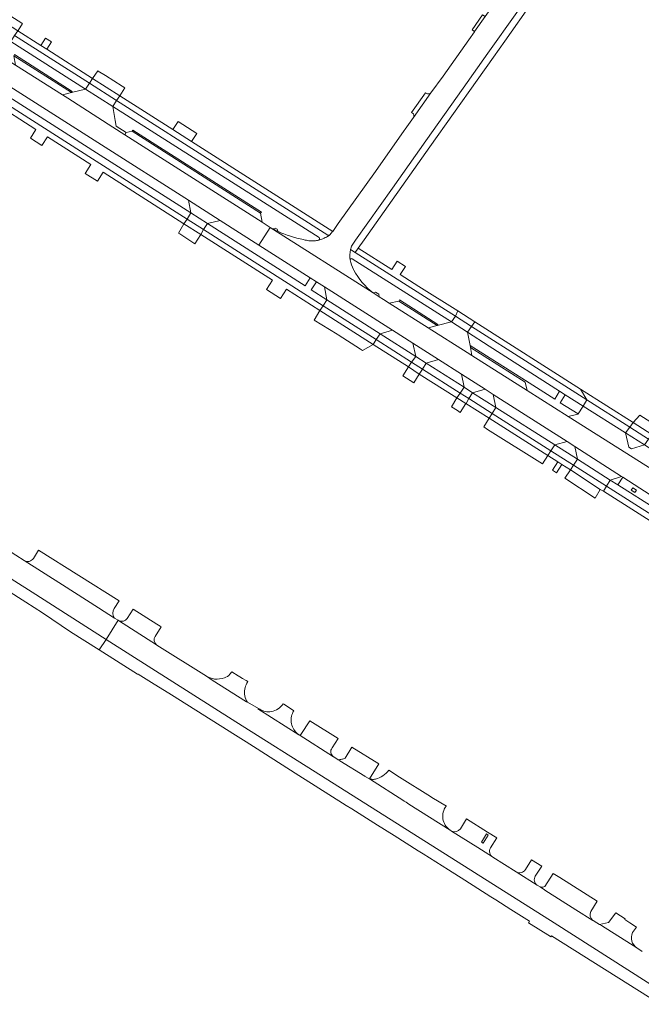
# Model space of a CAD drawing. Extents: x 152048 to 156914, y 461460 to 468786.
# Tile 39 of 256: x 153712 to 153901, y 463975 to 464274. Entities that reach past the tile are written whole.
import ezdxf

# ---------------------------------------------------------------- set-up
doc = ezdxf.new("R2010")
doc.units = 0
doc.header["$LTSCALE"] = 0.75
for name, color, linetype, lineweight in [('B-RO-VH-VERHARDING_ASFALT-GV', 251, 'CONTINUOUS', 18), ('B-RO-VH-VERHARDING_BETONSTRAATSTEEN-GV', 251, 'CONTINUOUS', 18), ('B-RO-VH-VERHARDING_STRAATBAKSTEEN-GV', 251, 'CONTINUOUS', 18), ('B-RO-VH-VERHARDING_TEGEL-GV', 251, 'CONTINUOUS', 18)]:
    doc.layers.add(name, color=color, linetype=linetype, lineweight=lineweight)

msp = doc.modelspace()

# ---------------------------------------------------------------- linework, layer by layer
at = {"layer": 'B-RO-VH-VERHARDING_ASFALT-GV'}
for points in [[(153812.999, 464205.58), (153814.153, 464207.359), (153825.445, 464223.242), (153835.55, 464237.562), (153846.871, 464253.54), (153854.433, 464264.214), (153872.016, 464289.036), (153882.115, 464303.265), (153897.414, 464324.912), (153898.991, 464327.159)], [(153887.85, 464323.701), (153878.229, 464310.144), (153877.586, 464309.137), (153876.533, 464307.665), (153872.894, 464302.565), (153868.694, 464296.664), (153865.687, 464292.38), (153862.673, 464288.12), (153858.545, 464282.327), (153853.611, 464275.354), (153850.379, 464270.788), (153850.318, 464270.701), (153848.634, 464268.313), (153840.817, 464257.227), (153837.134, 464252.191), (153831.835, 464244.694), (153829.296, 464241.11), (153829.01, 464240.705), (153820.224, 464228.312), (153808.957, 464212.451), (153807.274, 464210.065), (153807.241, 464210.02), (153806.384, 464209.009)], [(153763.408, 464219.537), (153773.046, 464213.399), (153784.817, 464205.903), (153788.277, 464211.278), (153788.25, 464211.293), (153785.803, 464212.853), (153744.088, 464239.442), (153740.41, 464241.786), (153726.708, 464250.52), (153725.075, 464251.559), (153710.859, 464260.594), (153697.033, 464269.383), (153644.677, 464302.663), (153644.343, 464302.876), (153634.389, 464309.143), (153630.784, 464303.391), (153643.676, 464295.564)], [(153644.92, 464294.863), (153654.47, 464288.824), (153656.824, 464287.375), (153661.761, 464284.234), (153664.452, 464282.523), (153671.944, 464277.757), (153690.209, 464266.138), (153690.697, 464265.828), (153700.015, 464259.901), (153701.191, 464259.153), (153702.267, 464258.468), (153710.25, 464253.39), (153736.962, 464236.379), (153763.408, 464219.537)], [(153917.58, 464129.424), (153878.84, 464153.841), (153866.35, 464161.76), (153849.564, 464172.385), (153848.085, 464173.319), (153836.274, 464180.782), (153824.369, 464188.306), (153822.729, 464189.342), (153821.411, 464190.162), (153819.555, 464191.374), (153819.507, 464191.411), (153788.277, 464211.278), (153784.817, 464205.903), (153800.383, 464195.99), (153802.293, 464194.774), (153804.71, 464193.235), (153825.455, 464180.023), (153831.653, 464176.077), (153839.463, 464171.103), (153846.361, 464166.71), (153853.599, 464162.1), (153856.037, 464160.548), (153878.503, 464146.241), (153880.84, 464144.76), (153895.097, 464135.577), (153895.435, 464135.362), (153907.257, 464127.843)], [(153788.277, 464211.278), (153819.507, 464191.411)], [(153798.579, 464207.541), (153798.405, 464207.612)], [(153813.666, 464198.336), (153813.588, 464198.493)], [(153589.521, 464180.686), (153594.243, 464177.802), (153595.382, 464177.076), (153649.656, 464142.495), (153649.664, 464142.49), (153649.659, 464142.5), (153649.667, 464142.495), (153663.697, 464133.577), (153691.678, 464115.791), (153715.866, 464100.417), (153738.342, 464086.13), (153742.031, 464091.921), (153740.946, 464092.611), (153736.06, 464095.716), (153725.125, 464102.664), (153713.453, 464110.08), (153710.92, 464111.721), (153700.465, 464118.364)], [(153742.031, 464091.921), (153738.342, 464086.13), (153777.844, 464061.021), (153803.854, 464044.617), (153874.597, 464000), (153908.753, 463978.196)], [(153796.977, 464057.133), (153784.535, 464064.981), (153784.646, 464065.162), (153781.359, 464067.007), (153781.041, 464067.185), (153770.647, 464073.762), (153768.836, 464074.908), (153753.829, 464084.401), (153753.733, 464084.468), (153742.169, 464091.838), (153742.155, 464091.847)], [(153817.128, 464044.439), (153817.015, 464044.51), (153816.993, 464044.525), (153809.469, 464049.236), (153809.384, 464049.289), (153809.334, 464049.321), (153808.936, 464049.572), (153807.555, 464050.444), (153807.537, 464050.455), (153807.52, 464050.466), (153797.064, 464057.079)], [(153843.25, 464027.97), (153842.919, 464028.194), (153830.359, 464036.105), (153829.549, 464036.621), (153828.948, 464037.004), (153828.92, 464037.025), (153818.436, 464043.752), (153818.401, 464043.774), (153818.191, 464043.855), (153817.987, 464043.95), (153817.128, 464044.439)], [(153871.593, 464010.065), (153870.309, 464010.892), (153869.45, 464011.445), (153863.009, 464015.49), (153855.925, 464019.979), (153855.813, 464020.051), (153851.375, 464022.849), (153843.398, 464027.882)], [(153901.338, 463991.306), (153899.721, 463992.399), (153888.921, 463999.142), (153888.4, 463999.468), (153887.549, 464000), (153886.418, 464000.707), (153886.409, 464000.713), (153886.374, 464000.736), (153881.216, 464003.991), (153871.769, 464009.953)]]:
    msp.add_lwpolyline(points, dxfattribs=at)
for points in [[(153789.051, 464210.847, -0.0060293), (153788.277, 464211.278)], [(153790.53, 464210.103, -0.0135619), (153789.051, 464210.847)], [(153798.405, 464207.612, -0.0667007), (153790.53, 464210.103)], [(153806.384, 464209.009, -0.0491394), (153805.355, 464208.364)], [(153799.987, 464207.255, -0.0412235), (153798.579, 464207.541)], [(153801.424, 464207.198, -0.0396863), (153799.987, 464207.255)], [(153802.636, 464207.348, -0.0396099), (153801.424, 464207.198)], [(153803.062, 464207.446, -0.0144024), (153802.636, 464207.348)], [(153803.917, 464207.713, -0.0268399), (153803.062, 464207.446)], [(153805.355, 464208.364, -0.0380126), (153803.917, 464207.713)], [(153812.569, 464201.39, -0.1020682), (153812.685, 464204.584)], [(153812.685, 464204.584, -0.0339296), (153812.999, 464205.58)], [(153813.588, 464198.493, -0.0963998), (153812.569, 464201.39)], [(153819.507, 464191.411, -0.1055899), (153813.666, 464198.336)], [(153742.155, 464091.847, -0.0308845), (153742.031, 464091.921)], [(153797.064, 464057.079, -0.0921316), (153796.977, 464057.133)], [(153843.398, 464027.882, -0.0218608), (153843.25, 464027.97)], [(153871.769, 464009.953, -0.0213236), (153871.593, 464010.065)]]:
    msp.add_lwpolyline(points, format="xyb", dxfattribs=at)
at = {"layer": 'B-RO-VH-VERHARDING_BETONSTRAATSTEEN-GV'}
for points in [[(153707.469, 464276.759), (153705.987, 464274.505), (153711.527, 464270.979), (153711.599, 464271.081), (153712.957, 464273.255), (153712.762, 464273.379), (153707.52, 464276.726)], [(153849.603, 464271.337), (153850.379, 464270.788), (153853.611, 464275.354), (153852.836, 464275.902)], [(153743.279, 464254.21), (153738.213, 464257.395), (153735.996, 464258.789), (153735.825, 464258.896), (153734.252, 464256.519), (153742.498, 464251.271), (153744.101, 464253.693)], [(153732.099, 464253.326), (153740.361, 464248.042), (153741.544, 464249.83), (153733.298, 464255.077)], [(153734.252, 464256.519), (153733.298, 464255.077), (153741.544, 464249.83), (153742.498, 464251.271)], [(153740.361, 464248.042), (153732.099, 464253.326), (153727.863, 464252.259), (153725.075, 464251.559), (153726.708, 464250.52), (153740.41, 464241.786), (153744.088, 464239.442), (153744.513, 464240.108), (153741.438, 464242.067), (153741.127, 464243.789)], [(153773.046, 464213.399), (153763.408, 464219.537), (153764.08, 464215.688), (153769.144, 464212.46)], [(153767.982, 464210.607), (153769.144, 464212.46), (153764.08, 464215.688), (153762.959, 464213.805)], [(153762.026, 464212.341), (153767.115, 464209.114), (153767.982, 464210.607), (153762.959, 464213.805)], [(153819.555, 464191.374), (153821.411, 464190.162), (153821.272, 464190.986), (153820.286, 464191.643)], [(153821.637, 464179), (153805.473, 464189.304), (153804.306, 464187.479), (153820.461, 464177.192)], [(153816.301, 464173.932), (153819.568, 464175.711), (153803.328, 464186.03), (153801.58, 464183.129), (153808.588, 464178.815), (153808.885, 464178.632), (153815.658, 464174.34)], [(153803.328, 464186.03), (153819.568, 464175.711), (153820.461, 464177.192), (153804.306, 464187.479)], [(153849.458, 464181.198), (153850.447, 464182.613), (153845.279, 464185.906), (153844.537, 464184.345)], [(153848.248, 464179.468), (153849.458, 464181.198), (153844.537, 464184.345), (153843.343, 464182.594)], [(153835.642, 464170.073), (153839.463, 464171.103), (153831.653, 464176.077), (153832.477, 464172.091)], [(153831.255, 464170.32), (153830.255, 464168.901), (153833.574, 464166.718), (153834.504, 464168.251)], [(153832.477, 464172.091), (153831.255, 464170.32), (153834.504, 464168.251), (153835.642, 464170.073)], [(153828.535, 464166.178), (153831.868, 464164.062), (153833.574, 464166.718), (153830.255, 464168.901)], [(153846.361, 464166.71), (153847.174, 464162.723), (153847.178, 464162.72), (153849.795, 464161.052), (153853.599, 464162.1)], [(153847.775, 464157.795), (153847.792, 464157.822), (153848.675, 464159.253), (153845.99, 464160.958), (153845.025, 464159.52)], [(153848.675, 464159.253), (153849.795, 464161.052), (153847.178, 464162.72), (153847.174, 464162.723), (153845.99, 464160.958)], [(153897.578, 464150.561), (153898.604, 464151.977), (153882.549, 464162.167), (153884.531, 464158.868)], [(153845.025, 464159.52), (153843.374, 464156.759), (153845.199, 464155.623), (153846.048, 464155.094), (153847.775, 464157.795)], [(153878.503, 464146.241), (153856.037, 464160.548), (153856.816, 464156.59), (153856.819, 464156.575), (153874.757, 464145.207)], [(153896.316, 464148.839), (153897.578, 464150.561), (153884.531, 464158.868), (153883.35, 464156.999)], [(153873.605, 464143.424), (153874.757, 464145.207), (153856.819, 464156.575), (153855.728, 464154.775)], [(153917.58, 464129.424), (153918.544, 464130.95), (153917.703, 464135.21), (153902.066, 464145.187), (153898.068, 464143.971), (153897.283, 464144.486), (153896.316, 464148.839), (153883.35, 464156.999), (153881.845, 464154.619), (153881.777, 464154.511), (153878.84, 464153.841)], [(153853.17, 464150.654), (153854.352, 464149.917), (153871.055, 464139.425), (153872.666, 464141.967), (153854.827, 464153.296), (153854.821, 464153.286)], [(153854.827, 464153.296), (153872.666, 464141.967), (153873.605, 464143.424), (153855.728, 464154.775)], [(153905.872, 464150.91), (153900.634, 464154.208), (153898.604, 464151.977), (153904.232, 464148.37)], [(153881.638, 464140.842), (153891.571, 464134.54), (153895.097, 464135.577), (153880.84, 464144.76)], [(153890.496, 464132.698), (153891.571, 464134.54), (153881.638, 464140.842), (153880.504, 464139.045)], [(153887.086, 464129.014), (153888.587, 464131.704), (153879.569, 464137.584), (153877.849, 464135.125)], [(153880.504, 464139.045), (153879.569, 464137.584), (153888.587, 464131.704), (153889.544, 464131.1), (153890.496, 464132.698)], [(153817.015, 464044.51), (153817.128, 464044.439), (153817.987, 464043.95), (153818.191, 464043.855), (153818.401, 464043.774), (153821.233, 464048.315), (153813.114, 464053.38), (153811.053, 464050.077), (153811.032, 464050.043), (153810.798, 464049.946), (153810.533, 464049.836), (153810.261, 464049.747), (153809.982, 464049.679), (153809.699, 464049.634), (153809.414, 464049.611), (153808.936, 464049.572), (153809.334, 464049.321), (153809.384, 464049.289), (153809.469, 464049.236), (153816.993, 464044.525)], [(153852.453, 464024.555), (153854.006, 464027.014), (153854.565, 464026.667), (153853.028, 464024.191)]]:
    msp.add_lwpolyline(points, close=True, dxfattribs=at)
for points in [[(153836.043, 464251.89), (153835.891, 464251.973), (153835.433, 464252.221), (153831.241, 464246.193), (153831.507, 464246.029)], [(153831.835, 464244.694), (153837.134, 464252.191)], [(153790.378, 464210.721), (153789.765, 464211.101), (153789.051, 464210.847)], [(153790.53, 464210.103), (153790.378, 464210.721)], [(153691.413, 464111.74), (153713.932, 464097.385), (153719.016, 464094.148), (153727.562, 464088.427), (153736.299, 464082.924), (153738.342, 464086.13), (153715.866, 464100.417), (153691.678, 464115.791)], [(153717.812, 464113.182), (153716.257, 464110.713)], [(153740.825, 464095.512), (153742.373, 464097.792), (153717.849, 464113.242), (153717.812, 464113.182)], [(153713.453, 464110.08), (153725.125, 464102.664), (153736.06, 464095.716), (153740.946, 464092.611)], [(153753.242, 464087.01), (153755.091, 464089.952), (153754.848, 464090.107), (153753.817, 464090.761), (153746.612, 464095.343), (153744.787, 464092.486)], [(153742.169, 464091.838), (153753.733, 464084.468)], [(153908.753, 463978.196), (153874.597, 464000), (153803.854, 464044.617), (153777.844, 464061.021), (153738.342, 464086.13), (153736.299, 464082.924), (153747.931, 464075.596), (153748.136, 464075.571), (153752.93, 464072.518), (153757.482, 464069.774), (153758.2, 464069.316), (153777.739, 464057.019), (153780.933, 464055.009), (153783.211, 464053.573), (153796.967, 464044.769), (153801.962, 464041.613), (153811.341, 464035.693), (153813.026, 464034.634), (153813.028, 464034.628), (153820.843, 464029.718), (153825.926, 464026.522), (153825.928, 464026.515), (153833.256, 464021.905), (153834.803, 464020.923), (153842.466, 464016.061), (153847.413, 464012.922), (153855.289, 464007.922), (153856.798, 464006.965), (153861.371, 464004.062), (153867.105, 464000.506), (153866.828, 464000.06), (153866.798, 464000.004), (153873.42, 463995.88), (153873.615, 463995.759), (153873.774, 463996.012), (153906.778, 463975.248)], [(153771.308, 464074.039), (153769.655, 464074.568), (153768.836, 464074.908), (153770.647, 464073.762)], [(153781.109, 464072.786), (153781.404, 464073.311), (153780.971, 464073.584), (153779.852, 464074.258), (153777.74, 464075.531), (153777.428, 464075.719), (153776.591, 464076.252), (153775.99, 464075.504)], [(153770.647, 464073.762), (153781.041, 464067.185), (153781.359, 464067.007)], [(153785.11, 464064.901), (153784.646, 464065.162), (153784.535, 464064.981), (153796.977, 464057.133), (153796.372, 464057.619)], [(153795.385, 464064.441), (153795.332, 464064.474), (153795.354, 464064.509), (153792.346, 464066.41), (153792.171, 464066.52)], [(153808.932, 464055.99), (153800.301, 464061.374), (153797.581, 464057.228)], [(153797.064, 464057.079), (153807.52, 464050.466)], [(153807.052, 464053.134), (153808.932, 464055.99)], [(153836.967, 464038.41), (153827.563, 464044.303), (153827.527, 464044.278), (153824.284, 464046.403)], [(153819.106, 464043.614), (153818.986, 464043.63), (153818.867, 464043.65), (153818.749, 464043.674), (153818.632, 464043.703), (153818.436, 464043.752), (153828.92, 464037.025), (153828.948, 464037.004), (153829.549, 464036.621), (153830.359, 464036.105), (153842.919, 464028.194)], [(153841.701, 464035.412), (153841.744, 464035.413), (153841.851, 464035.456), (153837.375, 464038.109), (153836.967, 464038.41)], [(153857.143, 464025.816), (153854.358, 464027.571), (153847.936, 464031.62), (153846.056, 464028.592)], [(153843.398, 464027.882), (153851.375, 464022.849), (153855.813, 464020.051)], [(153855.21, 464022.76), (153857.143, 464025.816)], [(153868.848, 464014.196), (153870.805, 464017.204), (153867.712, 464019.154), (153865.848, 464016.164)], [(153863.009, 464015.49), (153869.45, 464011.445)], [(153885.764, 464003.476), (153887.661, 464006.579), (153876.317, 464013.73), (153874.318, 464014.99), (153871.784, 464011.083)], [(153870.309, 464010.892), (153871.593, 464010.065)], [(153871.769, 464009.953), (153881.216, 464003.991), (153886.374, 464000.736)], [(153898.356, 463997.039), (153899.656, 463998.702), (153897.598, 464000), (153896.051, 464001.029), (153896.182, 464001.207), (153893.303, 464003.022), (153891.14, 464000.12), (153888.4, 463999.468), (153888.921, 463999.142), (153899.721, 463992.399)]]:
    msp.add_lwpolyline(points, dxfattribs=at)
for points in [[(153837.134, 464252.191, -0.296032), (153836.043, 464251.89)], [(153831.507, 464246.029, -0.4105494), (153831.835, 464244.694)], [(153789.051, 464210.847, 0.0135619), (153790.53, 464210.103)], [(153716.257, 464110.713, -0.4154015), (153713.453, 464110.08)], [(153740.946, 464092.611, -0.3450427), (153740.825, 464095.512)], [(153744.787, 464092.486, -0.3888489), (153742.169, 464091.838)], [(153753.733, 464084.468, -0.3953491), (153753.242, 464087.01)], [(153774.362, 464074.429, -0.0726772), (153771.308, 464074.039)], [(153775.99, 464075.504, -0.1030676), (153774.362, 464074.429)], [(153780.513, 464071.02, -0.0542917), (153781.109, 464072.786)], [(153781.359, 464067.007, -0.1988924), (153780.513, 464071.02)], [(153792.171, 464066.52, -0.0938113), (153790.626, 464064.995)], [(153786.808, 464064.2, -0.0981549), (153785.11, 464064.901)], [(153788.645, 464064.194, -0.0968979), (153786.808, 464064.2)], [(153790.626, 464064.995, -0.0984621), (153788.645, 464064.194)], [(153794.66, 464060.972, -0.0861871), (153794.73, 464062.782)], [(153794.73, 464062.782, -0.0838102), (153795.385, 464064.441)], [(153795.228, 464059.149, -0.0833231), (153794.66, 464060.972)], [(153796.372, 464057.619, -0.0860557), (153795.228, 464059.149)], [(153797.581, 464057.228, -0.3729874), (153797.064, 464057.079)], [(153807.52, 464050.466, -0.4362704), (153807.052, 464053.134)], [(153822.488, 464044.654, -0.0884818), (153820.272, 464043.684)], [(153824.284, 464046.403, -0.0933658), (153822.488, 464044.654)], [(153820.272, 464043.684, -0.0908904), (153819.106, 464043.614)], [(153840.842, 464033.613, -0.101641), (153841.701, 464035.412)], [(153840.758, 464031.62, -0.1003633), (153840.842, 464033.613)], [(153841.488, 464029.687, -0.1015644), (153840.758, 464031.62)], [(153842.919, 464028.194, -0.1012292), (153841.488, 464029.687)], [(153846.056, 464028.592, -0.3965817), (153843.398, 464027.882)], [(153855, 464021.222, -0.0986944), (153854.954, 464022.012)], [(153854.954, 464022.012, -0.0992065), (153855.21, 464022.76)], [(153855.34, 464020.509, -0.1013448), (153855, 464021.222)], [(153855.813, 464020.051, -0.0827375), (153855.34, 464020.509)], [(153865.848, 464016.164, -0.4107225), (153863.009, 464015.49)], [(153869.45, 464011.445, -0.4129719), (153868.848, 464014.196)], [(153871.784, 464011.083, -0.2474348), (153870.309, 464010.892)], [(153871.593, 464010.065, 0.0213236), (153871.769, 464009.953)], [(153886.374, 464000.736, -0.4043276), (153885.764, 464003.476)], [(153899.721, 463992.399, -0.3596406), (153898.356, 463997.039)]]:
    msp.add_lwpolyline(points, format="xyb", dxfattribs=at)
at = {"layer": 'B-RO-VH-VERHARDING_STRAATBAKSTEEN-GV'}
for points in [[(153710.276, 464263.447), (153710.859, 464260.594), (153725.075, 464251.559), (153727.863, 464252.259)], [(153785.803, 464212.853), (153785.341, 464215.608), (153746.305, 464240.489), (153744.513, 464240.108), (153744.088, 464239.442)], [(153767.115, 464209.114), (153762.026, 464212.341), (153760.324, 464209.585), (153760.779, 464209.293), (153765.377, 464206.343)], [(153825.455, 464180.023), (153804.71, 464193.235), (153805.473, 464189.304), (153821.637, 464179)], [(153836.274, 464180.782), (153838.982, 464181.466), (153827.314, 464188.894), (153824.369, 464188.306)], [(153838.982, 464181.466), (153836.274, 464180.782), (153848.085, 464173.319), (153849.564, 464172.385), (153849.115, 464174.792), (153848.997, 464175.429), (153848.248, 464179.468), (153843.343, 464182.594), (153843.319, 464182.558)], [(153849.564, 464172.385), (153866.35, 464161.76), (153865.757, 464164.255), (153849.115, 464174.792)]]:
    msp.add_lwpolyline(points, close=True, dxfattribs=at)
at = {"layer": 'B-RO-VH-VERHARDING_TEGEL-GV'}
for points in [[(153898.991, 464327.159), (153897.414, 464324.912), (153882.115, 464303.265), (153872.016, 464289.036), (153854.433, 464264.214), (153846.871, 464253.54), (153835.55, 464237.562), (153825.445, 464223.242), (153814.153, 464207.359), (153812.999, 464205.58)], [(153815.014, 464205.011), (153816.767, 464207.49), (153816.776, 464207.502), (153836.753, 464235.753), (153851.211, 464256.063), (153856.112, 464263.027), (153859.535, 464267.891), (153867.965, 464279.801), (153891.91, 464313.541), (153900.735, 464325.945), (153900.814, 464326.052)], [(153806.384, 464209.009), (153807.241, 464210.02), (153807.274, 464210.065), (153764.349, 464237.371), (153758.667, 464240.985), (153742.498, 464251.271), (153741.544, 464249.83), (153805.774, 464208.957)], [(153805.774, 464208.957), (153741.544, 464249.83), (153740.361, 464248.042), (153803.098, 464208.21)], [(153812.685, 464204.584), (153814.078, 464203.698), (153815.014, 464205.011)], [(153844.537, 464184.345), (153814.078, 464203.698), (153812.685, 464204.584)], [(153813.205, 464201.759), (153843.343, 464182.594), (153844.537, 464184.345)]]:
    msp.add_lwpolyline(points, dxfattribs=at)
for points in [[(153710.53, 464269.566), (153709.381, 464267.805), (153732.099, 464253.326), (153733.298, 464255.077)], [(153711.527, 464270.979), (153710.53, 464269.566), (153733.298, 464255.077), (153734.252, 464256.519), (153720.299, 464265.398), (153718.527, 464266.525)], [(153719.957, 464268.785), (153718.527, 464266.525), (153720.299, 464265.398), (153721.727, 464267.655)], [(153710.276, 464263.447), (153727.863, 464252.259), (153728.078, 464252.596), (153710.491, 464263.784)], [(153734.234, 464232.095), (153762.959, 464213.805), (153764.08, 464215.688), (153735.42, 464233.956), (153706.222, 464252.567), (153702.858, 464254.711), (153697.349, 464258.194), (153696.156, 464256.337), (153701.799, 464252.746), (153704.969, 464250.728)], [(153762.959, 464213.805), (153734.234, 464232.095), (153704.969, 464250.728), (153701.799, 464252.746), (153696.156, 464256.337), (153695.243, 464254.918), (153700.948, 464251.289), (153704.076, 464249.288), (153717.027, 464241.053), (153715.346, 464238.372), (153718.846, 464236.132), (153720.509, 464238.816), (153733.759, 464230.367), (153732.043, 464227.686), (153735.787, 464225.289), (153737.444, 464228.031), (153762.026, 464212.341)], [(153760.228, 464243.42), (153758.667, 464240.985), (153764.349, 464237.371), (153765.897, 464239.784)], [(153746.305, 464240.489), (153785.341, 464215.608), (153785.556, 464215.945), (153746.52, 464240.826)], [(153805.473, 464189.304), (153800.723, 464192.331), (153802.293, 464194.774), (153800.383, 464195.99), (153798.836, 464193.534), (153769.144, 464212.46), (153767.982, 464210.607), (153804.306, 464187.479)], [(153787.101, 464192.389), (153791.389, 464189.635), (153793.189, 464192.51), (153803.328, 464186.03), (153804.306, 464187.479), (153767.982, 464210.607), (153767.115, 464209.114), (153788.917, 464195.247)], [(153814.078, 464203.698), (153844.537, 464184.345), (153845.279, 464185.906), (153833.443, 464193.378), (153827.751, 464196.971), (153829.333, 464199.415), (153826.838, 464201.018), (153825.272, 464198.536), (153815.014, 464205.011)], [(153827.314, 464188.894), (153838.982, 464181.466), (153839.197, 464181.803), (153827.529, 464189.231)], [(153850.447, 464182.613), (153849.458, 464181.198), (153884.531, 464158.868), (153882.549, 464162.167)], [(153831.255, 464170.32), (153832.477, 464172.091), (153821.637, 464179), (153820.461, 464177.192)], [(153849.458, 464181.198), (153848.248, 464179.468), (153854.807, 464175.169), (153876.229, 464161.532), (153877.922, 464160.454), (153883.35, 464156.999), (153884.531, 464158.868)], [(153830.255, 464168.901), (153831.255, 464170.32), (153820.461, 464177.192), (153819.568, 464175.711)], [(153881.845, 464154.619), (153876.442, 464158.026), (153877.922, 464160.454), (153876.229, 464161.532), (153874.739, 464159.13), (153865.839, 464164.765), (153848.997, 464175.429), (153849.115, 464174.792), (153865.757, 464164.255), (153866.35, 464161.76), (153878.84, 464153.841), (153881.777, 464154.511)], [(153847.174, 464162.723), (153835.642, 464170.073), (153834.504, 464168.251), (153845.99, 464160.958)], [(153845.99, 464160.958), (153834.504, 464168.251), (153833.574, 464166.718), (153845.025, 464159.52)], [(153848.675, 464159.253), (153855.728, 464154.775), (153856.819, 464156.575), (153849.795, 464161.052)], [(153854.827, 464153.296), (153855.728, 464154.775), (153848.675, 464159.253), (153847.792, 464157.822), (153847.775, 464157.795)], [(153903.261, 464146.943), (153904.232, 464148.37), (153898.604, 464151.977), (153897.578, 464150.561)], [(153896.316, 464148.839), (153902.066, 464145.187), (153903.261, 464146.943), (153897.578, 464150.561)], [(153879.569, 464137.584), (153880.504, 464139.045), (153873.605, 464143.424), (153872.666, 464141.967), (153875.725, 464140.025), (153876.925, 464139.263)], [(153874.757, 464145.207), (153873.605, 464143.424), (153880.504, 464139.045), (153881.638, 464140.842)], [(153875.294, 464136.762), (153876.925, 464139.263), (153875.725, 464140.025), (153874.116, 464137.502)], [(153890.496, 464132.698), (153929.126, 464108.138), (153939.806, 464101.321), (153940.967, 464103.096), (153940.443, 464103.566), (153929.741, 464110.358), (153914.681, 464119.877), (153913.215, 464120.807), (153905.748, 464125.545), (153893.936, 464133.039), (153891.571, 464134.54)], [(153895.435, 464135.362), (153893.936, 464133.039), (153905.748, 464125.545), (153907.257, 464127.843)], [(153939.806, 464101.321), (153929.126, 464108.138), (153890.496, 464132.698), (153889.544, 464131.1), (153910.112, 464118.125), (153910.107, 464118.118), (153908.647, 464115.804), (153908.872, 464115.665), (153910.743, 464114.441), (153912.221, 464116.783), (153912.226, 464116.791), (153927.962, 464106.865), (153938.869, 464099.902), (153938.884, 464099.925)], [(153897.984, 464131.428), (153898.462, 464132.19), (153899.574, 464131.492), (153899.095, 464130.73)]]:
    msp.add_lwpolyline(points, close=True, dxfattribs=at)
for points in [[(153805.355, 464208.364, 0.0491394), (153806.384, 464209.009)], [(153805.891, 464208.908, -0.0952152), (153805.774, 464208.957)], [(153805.774, 464208.957, 0.0952152), (153805.891, 464208.908)], [(153806.017, 464208.899, -0.1026563), (153805.891, 464208.908)], [(153805.891, 464208.908, 0.1026563), (153806.017, 464208.899)], [(153806.205, 464208.934, -0.1015073), (153806.017, 464208.899)], [(153806.017, 464208.899, 0.1015073), (153806.205, 464208.934)], [(153806.384, 464209.009, -0.0947274), (153806.205, 464208.934)], [(153806.205, 464208.934, 0.0947274), (153806.384, 464209.009)], [(153803.098, 464208.21, -0.5104481), (153803.062, 464207.446)], [(153803.062, 464207.446, 0.0268399), (153803.917, 464207.713)], [(153803.917, 464207.713, 0.0380126), (153805.355, 464208.364)], [(153812.685, 464204.584, 0.1020682), (153812.569, 464201.39)], [(153812.999, 464205.58, 0.0339296), (153812.685, 464204.584)], [(153812.569, 464201.39, -0.5460581), (153813.205, 464201.759)]]:
    msp.add_lwpolyline(points, format="xyb", dxfattribs=at)

doc.saveas('drawing.dxf')
